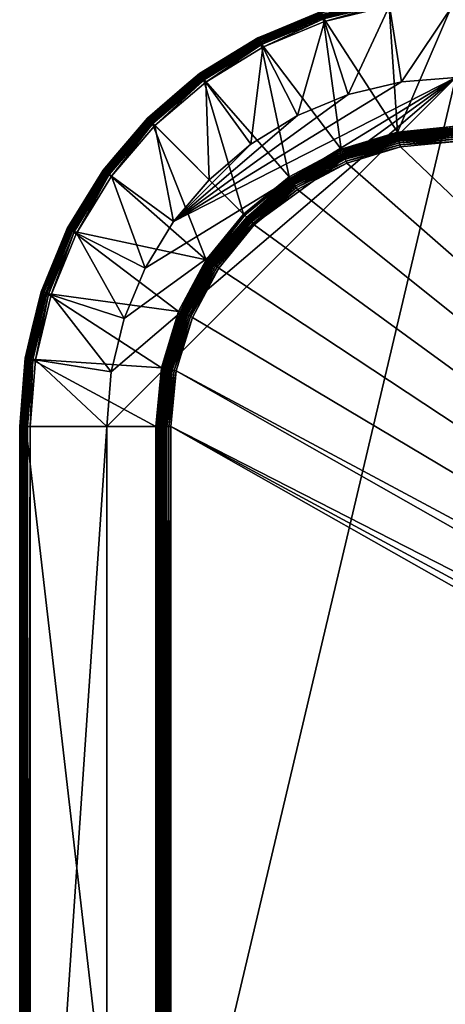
# Model space of a CAD drawing. Extents: x -0.396 to 0.142, y -0.591 to -0.009.
# Tile 5 of 256: x -0.128 to -0.086, y -0.494 to -0.397. Entities that reach past the tile are written whole.
import ezdxf

# ---------------------------------------------------------------- set-up
doc = ezdxf.new("R2010")
doc.units = 0
doc.layers.add('mesh', color=7, linetype='CONTINUOUS')

msp = doc.modelspace()

# ---------------------------------------------------------------- meshes
at = {"layer": 'mesh'}
mesh = msp.add_polyface(dxfattribs=at)
corners = [(-0.09823, -0.396546, 0.752438), (-0.098237, -0.396527, 0.752283), (-0.094487, -0.395627, 0.752283), (-0.103581, -0.398741, 0.752283), (-0.098212, -0.396603, 0.752583), (-0.104461, -0.399127, 0.752438), (-0.098182, -0.396694, 0.752707), (-0.104434, -0.399181, 0.752583), (-0.098144, -0.396812, 0.752803), (-0.104391, -0.399265, 0.752707), (-0.104334, -0.399376, 0.752803), (-0.098099, -0.39695, 0.752862), (-0.091606, -0.395391, 0.752862), (-0.104269, -0.399505, 0.752862), (-0.098051, -0.397097, 0.752883), (-0.091582, -0.395544, 0.752883), (-0.104198, -0.399644, 0.752883), (-0.098226, -0.396559, 0.75034), (-0.098237, -0.396527, 0.750624), (-0.103581, -0.398741, 0.750624), (-0.094487, -0.395627, 0.750624), (-0.098195, -0.396654, 0.750073), (-0.09167, -0.394985, 0.75034), (-0.098145, -0.396807, 0.749836), (-0.091655, -0.395084, 0.750073), (-0.09808, -0.397009, 0.749645), (-0.10424, -0.399561, 0.749645), (-0.091629, -0.395243, 0.749836), (-0.091596, -0.395452, 0.749645), (-0.098002, -0.397248, 0.749508), (-0.104126, -0.399785, 0.749508), (-0.091557, -0.395701, 0.749508), (-0.097917, -0.397511, 0.749436), (-0.104001, -0.400031, 0.749436), (-0.091514, -0.395974, 0.749436), (0.086051, -0.403025, 0.748576), (-0.084949, -0.395457, 0.749436), (-0.084949, -0.403025, 0.748576), (-0.09033, -0.403448, 0.748576), (-0.095578, -0.404708, 0.748576), (-0.100565, -0.406774, 0.748576), (-0.090723, -0.408396, 0.752883), (-0.084949, -0.395022, 0.752883), (-0.096274, -0.41008, 0.752883)]
mesh.append_faces([[corners[k] for k in face] for face in [(0, 1, 2, 2), (3, 1, 0, 0), (4, 5, 0, 0), (6, 7, 4, 4), (8, 9, 6, 6), (10, 9, 8, 8), (11, 8, 12, 12), (11, 10, 8, 8), (13, 10, 11, 11), (14, 11, 15, 15), (14, 13, 11, 11), (16, 13, 14, 14), (17, 18, 19, 19), (20, 18, 17, 17), (21, 22, 17, 17), (23, 24, 21, 21), (25, 23, 26, 26), (25, 27, 23, 23), (28, 27, 25, 25), (29, 25, 30, 30), (29, 28, 25, 25), (31, 28, 29, 29), (32, 29, 33, 33), (32, 31, 29, 29), (34, 31, 32, 32), (35, 36, 37, 37), (38, 37, 36, 36), (34, 38, 36, 36), (32, 39, 34, 34), (33, 40, 32, 32), (18, 1, 3, 3), (20, 1, 18, 18), (41, 15, 42, 42), (41, 14, 15, 15), (43, 16, 14, 14)]])
mesh = msp.add_polyface(dxfattribs=at)
corners = [(-0.084949, -0.407827, 0.752883), (-0.084949, -0.407982, 0.752903), (-0.090692, -0.408548, 0.752903), (-0.084949, -0.40825, 0.753057), (-0.09064, -0.40881, 0.753057), (-0.084949, -0.408126, 0.752962), (-0.084949, -0.408345, 0.75318), (-0.090622, -0.408904, 0.75318), (-0.084949, -0.408406, 0.753323), (-0.09061, -0.408963, 0.753323), (-0.090606, -0.408985, 0.753478), (-0.084949, -0.408427, 0.753478), (-0.090664, -0.408689, 0.752962), (-0.090723, -0.408396, 0.752883), (0.086051, -0.407982, 0.752903), (0.086051, -0.408126, 0.752962), (0.086051, -0.40825, 0.753057), (0.086051, -0.408345, 0.75318), (0.086051, -0.408406, 0.753323), (0.086051, -0.408427, 0.753478), (0.086051, -0.408544, 0.763796), (-0.084949, -0.408625, 0.763987), (-0.084949, -0.408544, 0.763796), (0.086051, -0.408625, 0.763987), (-0.084949, -0.408752, 0.764151), (0.086051, -0.408752, 0.764151), (-0.084949, -0.408918, 0.764277), (0.086051, -0.408918, 0.764277), (-0.084949, -0.40911, 0.764356), (0.086051, -0.40911, 0.764356), (-0.084949, -0.409316, 0.764383), (-0.090472, -0.409654, 0.764356), (-0.090432, -0.409856, 0.764383), (-0.09051, -0.409465, 0.764277), (-0.090542, -0.409303, 0.764151), (-0.090567, -0.409178, 0.763987), (-0.090583, -0.409099, 0.763796), (-0.090588, -0.409071, 0.76359), (-0.084949, -0.408516, 0.76359), (-0.084949, -0.395022, 0.752883)]
mesh.append_faces([[corners[k] for k in face] for face in [(0, 1, 2, 2), (3, 4, 5, 5), (6, 7, 3, 3), (8, 9, 6, 6), (8, 10, 9, 9), (11, 10, 8, 8), (1, 5, 12, 12), (2, 13, 0, 0), (14, 1, 0, 0), (15, 5, 1, 1), (16, 3, 5, 5), (17, 6, 3, 3), (18, 8, 6, 6), (19, 11, 8, 8), (20, 21, 22, 22), (23, 24, 21, 21), (25, 26, 24, 24), (27, 28, 26, 26), (29, 30, 28, 28), (31, 30, 32, 32), (31, 28, 30, 30), (33, 28, 31, 31), (33, 26, 28, 28), (34, 26, 33, 33), (34, 24, 26, 26), (35, 24, 34, 34), (35, 21, 24, 24), (36, 21, 35, 35), (36, 22, 21, 21), (37, 22, 36, 36), (37, 38, 22, 22), (37, 11, 38, 38), (37, 10, 11, 11), (19, 38, 11, 11), (13, 39, 0, 0)]])
mesh = msp.add_polyface(dxfattribs=at)
corners = [(-0.09616, -0.410356, 0.752962), (-0.090664, -0.408689, 0.752962), (-0.096113, -0.41047, 0.753057), (-0.090692, -0.408548, 0.752903), (-0.084949, -0.407982, 0.752903), (-0.084949, -0.40825, 0.753057), (-0.090622, -0.408904, 0.75318), (-0.09064, -0.40881, 0.753057), (-0.084949, -0.408345, 0.75318), (-0.09061, -0.408963, 0.753323), (-0.096076, -0.410559, 0.75318), (-0.096053, -0.410615, 0.753323), (-0.092417, -0.409534, 0.753478), (-0.090606, -0.408985, 0.753478), (-0.084949, -0.408126, 0.752962), (-0.096215, -0.410223, 0.752903), (-0.090723, -0.408396, 0.752883), (-0.096, -0.410743, 0.763796), (-0.096011, -0.410716, 0.76359), (-0.092395, -0.409619, 0.76359), (-0.090583, -0.409099, 0.763796), (-0.090588, -0.409071, 0.76359), (-0.090567, -0.409178, 0.763987), (-0.095969, -0.410817, 0.763987), (-0.090542, -0.409303, 0.764151), (-0.09592, -0.410935, 0.764151), (-0.09051, -0.409465, 0.764277), (-0.095857, -0.411087, 0.764277), (-0.090472, -0.409654, 0.764356), (-0.095784, -0.411265, 0.764356), (-0.090432, -0.409856, 0.764383), (-0.095705, -0.411455, 0.764383), (-0.096045, -0.410634, 0.753478), (-0.091514, -0.395974, 0.749436), (-0.095578, -0.404708, 0.748576), (-0.09033, -0.403448, 0.748576), (-0.096274, -0.41008, 0.752883), (-0.098051, -0.397097, 0.752883), (-0.112777, -0.417204, 0.748576), (-0.084949, -0.403025, 0.748576)]
mesh.append_faces([[corners[k] for k in face] for face in [(0, 1, 2, 2), (3, 1, 0, 0), (3, 4, 1, 1), (5, 6, 7, 7), (8, 9, 6, 6), (6, 10, 7, 7), (6, 11, 10, 10), (9, 11, 6, 6), (9, 12, 11, 11), (13, 12, 9, 9), (2, 7, 10, 10), (1, 7, 2, 2), (1, 14, 7, 7), (3, 15, 16, 16), (0, 15, 3, 3), (17, 18, 19, 19), (20, 19, 21, 21), (20, 17, 19, 19), (22, 17, 20, 20), (22, 23, 17, 17), (24, 23, 22, 22), (24, 25, 23, 23), (26, 25, 24, 24), (26, 27, 25, 25), (28, 27, 26, 26), (28, 29, 27, 27), (30, 29, 28, 28), (30, 31, 29, 29), (19, 13, 21, 21), (19, 12, 13, 13), (18, 12, 19, 19), (18, 32, 12, 12), (33, 34, 35, 35), (36, 37, 16, 16), (35, 38, 39, 39)]])
mesh = msp.add_polyface(dxfattribs=at)
corners = [(-0.09823, -0.396546, 0.752438), (-0.104461, -0.399127, 0.752438), (-0.103581, -0.398741, 0.752283), (-0.104471, -0.399109, 0.752283), (-0.110224, -0.402634, 0.752283), (-0.110212, -0.402651, 0.752438), (-0.104434, -0.399181, 0.752583), (-0.098212, -0.396603, 0.752583), (-0.110176, -0.4027, 0.752583), (-0.104391, -0.399265, 0.752707), (-0.098182, -0.396694, 0.752707), (-0.11012, -0.402777, 0.752707), (-0.104334, -0.399376, 0.752803), (-0.110047, -0.402877, 0.752803), (-0.104269, -0.399505, 0.752862), (-0.109962, -0.402994, 0.752862), (-0.104198, -0.399644, 0.752883), (-0.109871, -0.40312, 0.752883), (-0.104455, -0.399139, 0.75034), (-0.104471, -0.399109, 0.750624), (-0.110204, -0.402662, 0.75034), (-0.103581, -0.398741, 0.750624), (-0.098226, -0.396559, 0.75034), (-0.10441, -0.399229, 0.750073), (-0.110145, -0.402743, 0.750073), (-0.098195, -0.396654, 0.750073), (-0.104337, -0.399372, 0.749836), (-0.11005, -0.402873, 0.749836), (-0.098145, -0.396807, 0.749836), (-0.10424, -0.399561, 0.749645), (-0.109926, -0.403045, 0.749645), (-0.104126, -0.399785, 0.749508), (-0.109778, -0.403248, 0.749508), (-0.09808, -0.397009, 0.749645), (-0.104001, -0.400031, 0.749436), (-0.109615, -0.403472, 0.749436), (-0.098002, -0.397248, 0.749508), (-0.098237, -0.396527, 0.750624)]
mesh.append_faces([[corners[k] for k in face] for face in [(0, 1, 2, 2), (1, 3, 2, 2), (1, 4, 3, 3), (5, 4, 1, 1), (6, 1, 7, 7), (6, 5, 1, 1), (8, 5, 6, 6), (9, 6, 10, 10), (9, 8, 6, 6), (11, 8, 9, 9), (12, 11, 9, 9), (13, 11, 12, 12), (14, 13, 12, 12), (15, 13, 14, 14), (16, 15, 14, 14), (17, 15, 16, 16), (18, 19, 20, 20), (18, 21, 19, 19), (22, 21, 18, 18), (23, 18, 24, 24), (23, 22, 18, 18), (25, 22, 23, 23), (26, 23, 27, 27), (26, 25, 23, 23), (28, 25, 26, 26), (29, 26, 30, 30), (29, 28, 26, 26), (31, 29, 32, 32), (31, 33, 29, 29), (34, 31, 35, 35), (34, 36, 31, 31), (19, 3, 4, 4), (21, 3, 19, 19), (21, 2, 3, 3), (37, 2, 21, 21)]])
mesh = msp.add_polyface(dxfattribs=at)
corners = [(-0.101225, -0.413063, 0.752962), (-0.101305, -0.412943, 0.752903), (-0.096215, -0.410223, 0.752903), (-0.096274, -0.41008, 0.752883), (-0.101391, -0.412815, 0.752883), (-0.090723, -0.408396, 0.752883), (-0.096076, -0.410559, 0.75318), (-0.096053, -0.410615, 0.753323), (-0.10107, -0.413296, 0.753323), (-0.101156, -0.413166, 0.753057), (-0.096113, -0.41047, 0.753057), (-0.101103, -0.413246, 0.75318), (-0.09616, -0.410356, 0.752962), (-0.099388, -0.412421, 0.753478), (-0.096045, -0.410634, 0.753478), (-0.092417, -0.409534, 0.753478), (-0.100679, -0.413881, 0.764356), (-0.095784, -0.411265, 0.764356), (-0.095705, -0.411455, 0.764383), (-0.100785, -0.413722, 0.764277), (-0.095857, -0.411087, 0.764277), (-0.100877, -0.413584, 0.764151), (-0.09592, -0.410935, 0.764151), (-0.100948, -0.413478, 0.763987), (-0.095969, -0.410817, 0.763987), (-0.100993, -0.413411, 0.763796), (-0.096, -0.410743, 0.763796), (-0.099344, -0.412497, 0.76359), (-0.096011, -0.410716, 0.76359), (-0.101009, -0.413387, 0.76359), (-0.101058, -0.413314, 0.753478), (-0.097917, -0.397511, 0.749436), (-0.100565, -0.406774, 0.748576), (-0.095578, -0.404708, 0.748576), (-0.104001, -0.400031, 0.749436), (-0.105167, -0.409594, 0.748576), (-0.109615, -0.403472, 0.749436), (-0.104198, -0.399644, 0.752883), (-0.109871, -0.40312, 0.752883), (-0.105876, -0.416496, 0.752883), (-0.09033, -0.403448, 0.748576), (-0.112777, -0.417204, 0.748576)]
mesh.append_faces([[corners[k] for k in face] for face in [(0, 1, 2, 2), (3, 1, 4, 4), (3, 2, 1, 1), (5, 2, 3, 3), (6, 7, 8, 8), (9, 10, 11, 11), (12, 10, 9, 9), (7, 13, 8, 8), (7, 14, 13, 13), (15, 14, 7, 7), (11, 6, 8, 8), (10, 6, 11, 11), (12, 0, 2, 2), (9, 0, 12, 12), (16, 17, 18, 18), (19, 20, 17, 17), (21, 22, 20, 20), (23, 24, 22, 22), (25, 24, 23, 23), (25, 26, 24, 24), (27, 26, 25, 25), (27, 28, 26, 26), (27, 14, 28, 28), (27, 13, 14, 14), (29, 13, 27, 27), (29, 30, 13, 13), (31, 32, 33, 33), (34, 35, 32, 32), (36, 35, 34, 34), (4, 37, 3, 3), (4, 38, 37, 37), (39, 38, 4, 4), (40, 33, 41, 41), (41, 32, 35, 35), (33, 32, 41, 41)]])
mesh = msp.add_polyface(dxfattribs=at)
corners = [(-0.110212, -0.402651, 0.752438), (-0.111689, -0.403886, 0.752283), (-0.110224, -0.402634, 0.752283), (-0.11534, -0.407031, 0.752438), (-0.115355, -0.407017, 0.752283), (-0.110176, -0.4027, 0.752583), (-0.115298, -0.407073, 0.752583), (-0.11012, -0.402777, 0.752707), (-0.109871, -0.40312, 0.752883), (-0.11504, -0.407331, 0.752862), (-0.109962, -0.402994, 0.752862), (-0.11493, -0.407441, 0.752883), (-0.11533, -0.407041, 0.75034), (-0.110204, -0.402662, 0.75034), (-0.111689, -0.403886, 0.750624), (-0.110224, -0.402634, 0.750624), (-0.104471, -0.399109, 0.750624), (-0.110145, -0.402743, 0.750073), (-0.11526, -0.407112, 0.750073), (-0.104455, -0.399139, 0.75034), (-0.11005, -0.402873, 0.749836), (-0.115146, -0.407225, 0.749836), (-0.10441, -0.399229, 0.750073), (-0.114996, -0.407375, 0.749645), (-0.109926, -0.403045, 0.749645), (-0.104337, -0.399372, 0.749836), (-0.114818, -0.407553, 0.749508), (-0.109778, -0.403248, 0.749508), (-0.10424, -0.399561, 0.749645), (-0.114623, -0.407748, 0.749436), (-0.109615, -0.403472, 0.749436), (-0.104126, -0.399785, 0.749508), (-0.109272, -0.413099, 0.748576), (-0.105167, -0.409594, 0.748576), (-0.105876, -0.416496, 0.752883), (-0.11523, -0.407141, 0.752707), (-0.110047, -0.402877, 0.752803)]
mesh.append_faces([[corners[k] for k in face] for face in [(0, 1, 2, 2), (3, 1, 0, 0), (3, 4, 1, 1), (5, 3, 0, 0), (6, 3, 5, 5), (7, 6, 5, 5), (8, 9, 10, 10), (11, 9, 8, 8), (12, 13, 14, 14), (13, 15, 14, 14), (13, 16, 15, 15), (17, 13, 18, 18), (17, 19, 13, 13), (20, 17, 21, 21), (20, 22, 17, 17), (23, 20, 21, 21), (24, 20, 23, 23), (24, 25, 20, 20), (26, 24, 23, 23), (27, 24, 26, 26), (27, 28, 24, 24), (29, 27, 26, 26), (30, 27, 29, 29), (30, 31, 27, 27), (30, 32, 33, 33), (29, 32, 30, 30), (14, 1, 4, 4), (15, 1, 14, 14), (15, 2, 1, 1), (16, 2, 15, 15), (34, 11, 8, 8), (35, 6, 7, 7), (36, 35, 7, 7), (10, 35, 36, 36), (9, 35, 10, 10)]])
mesh = msp.add_polyface(dxfattribs=at)
corners = [(-0.11534, -0.407031, 0.752438), (-0.11972, -0.412159, 0.752438), (-0.118485, -0.410682, 0.752283), (-0.115355, -0.407017, 0.752283), (-0.119737, -0.412147, 0.752283), (-0.115298, -0.407073, 0.752583), (-0.119672, -0.412195, 0.752583), (-0.119377, -0.412409, 0.752862), (-0.119494, -0.412324, 0.752803), (-0.11504, -0.407331, 0.752862), (-0.11493, -0.407441, 0.752883), (-0.119251, -0.4125, 0.752883), (-0.119709, -0.412167, 0.75034), (-0.118485, -0.410682, 0.750624), (-0.119737, -0.412147, 0.750624), (-0.11533, -0.407041, 0.75034), (-0.115355, -0.407017, 0.750624), (-0.111689, -0.403886, 0.750624), (-0.119628, -0.412226, 0.750073), (-0.11526, -0.407112, 0.750073), (-0.110204, -0.402662, 0.75034), (-0.119498, -0.412321, 0.749836), (-0.115146, -0.407225, 0.749836), (-0.110145, -0.402743, 0.750073), (-0.119326, -0.412446, 0.749645), (-0.114996, -0.407375, 0.749645), (-0.119123, -0.412593, 0.749508), (-0.114818, -0.407553, 0.749508), (-0.118899, -0.412756, 0.749436), (-0.114623, -0.407748, 0.749436), (-0.112777, -0.417204, 0.748576), (-0.109556, -0.42098, 0.752883), (-0.11523, -0.407141, 0.752707), (-0.119594, -0.412251, 0.752707)]
mesh.append_faces([[corners[k] for k in face] for face in [(0, 1, 2, 2), (2, 3, 0, 0), (1, 4, 2, 2), (5, 1, 0, 0), (6, 1, 5, 5), (7, 8, 9, 9), (10, 7, 9, 9), (11, 7, 10, 10), (12, 13, 14, 14), (15, 13, 12, 12), (15, 16, 13, 13), (17, 16, 15, 15), (18, 15, 12, 12), (19, 15, 18, 18), (19, 20, 15, 15), (21, 19, 18, 18), (22, 19, 21, 21), (22, 23, 19, 19), (24, 22, 21, 21), (25, 22, 24, 24), (26, 25, 24, 24), (27, 25, 26, 26), (28, 27, 26, 26), (29, 27, 28, 28), (28, 30, 29, 29), (13, 4, 14, 14), (13, 2, 4, 4), (16, 2, 13, 13), (16, 3, 2, 2), (17, 3, 16, 16), (31, 11, 10, 10), (32, 6, 5, 5), (33, 6, 32, 32), (8, 33, 32, 32), (9, 8, 32, 32)]])
mesh = msp.add_polyface(dxfattribs=at)
corners = [(-0.109428, -0.421066, 0.752903), (-0.105766, -0.416605, 0.752903), (-0.109308, -0.421146, 0.752962), (-0.105876, -0.416496, 0.752883), (-0.109556, -0.42098, 0.752883), (-0.109075, -0.421302, 0.753323), (-0.105467, -0.416905, 0.753323), (-0.109057, -0.421313, 0.753478), (-0.105509, -0.416862, 0.75318), (-0.105451, -0.41692, 0.753478), (-0.109126, -0.421268, 0.75318), (-0.119672, -0.412195, 0.752583), (-0.123244, -0.41791, 0.752438), (-0.11972, -0.412159, 0.752438), (-0.119594, -0.412251, 0.752707), (-0.123191, -0.417937, 0.752583), (-0.119494, -0.412324, 0.752803), (-0.123106, -0.41798, 0.752707), (-0.119377, -0.412409, 0.752862), (-0.122995, -0.418037, 0.752803), (-0.119251, -0.4125, 0.752883), (-0.122866, -0.418102, 0.752862), (-0.10849, -0.421693, 0.764356), (-0.104823, -0.417548, 0.764383), (-0.108319, -0.421807, 0.764383), (-0.10865, -0.421586, 0.764277), (-0.104969, -0.417402, 0.764356), (-0.108787, -0.421494, 0.764151), (-0.105105, -0.417266, 0.764277), (-0.108893, -0.421423, 0.763987), (-0.105222, -0.41715, 0.764151), (-0.105312, -0.41706, 0.763987), (-0.10896, -0.421379, 0.763796), (-0.105369, -0.417003, 0.763796), (-0.108984, -0.421363, 0.76359), (-0.105389, -0.416982, 0.76359), (-0.114623, -0.407748, 0.749436), (-0.112777, -0.417204, 0.748576), (-0.109272, -0.413099, 0.748576), (-0.118899, -0.412756, 0.749436), (-0.115597, -0.421806, 0.748576), (-0.12234, -0.41837, 0.749436), (-0.11493, -0.407441, 0.752883), (-0.122728, -0.418173, 0.752883), (-0.084949, -0.403025, 0.748576), (-0.117663, -0.426793, 0.748576), (-0.105167, -0.409594, 0.748576), (-0.109205, -0.421215, 0.753057), (-0.105577, -0.416794, 0.753057)]
mesh.append_faces([[corners[k] for k in face] for face in [(0, 1, 2, 2), (0, 3, 1, 1), (4, 3, 0, 0), (5, 6, 7, 7), (8, 6, 5, 5), (6, 9, 7, 7), (5, 10, 8, 8), (11, 12, 13, 13), (14, 15, 11, 11), (16, 17, 14, 14), (18, 19, 16, 16), (20, 21, 18, 18), (22, 23, 24, 24), (25, 26, 22, 22), (27, 28, 25, 25), (29, 30, 27, 27), (29, 31, 30, 30), (32, 31, 29, 29), (32, 33, 31, 31), (34, 33, 32, 32), (34, 35, 33, 33), (34, 9, 35, 35), (34, 7, 9, 9), (36, 37, 38, 38), (39, 40, 37, 37), (41, 40, 39, 39), (4, 42, 3, 3), (4, 43, 20, 20), (44, 40, 45, 45), (44, 37, 40, 40), (37, 46, 38, 38), (47, 48, 10, 10), (2, 48, 47, 47), (2, 1, 48, 48), (8, 10, 48, 48)]])
mesh = msp.add_polyface(dxfattribs=at)
corners = [(-0.113965, -0.548422, 0.753323), (-0.113408, -0.554083, 0.753323), (-0.114026, -0.548422, 0.75318), (-0.113944, -0.548422, 0.753478), (-0.113387, -0.554079, 0.753478), (-0.113261, -0.437422, 0.764356), (-0.113056, -0.437422, 0.764383), (-0.113056, -0.548422, 0.764383), (-0.113261, -0.548422, 0.764356), (-0.113454, -0.548422, 0.764277), (-0.113454, -0.437422, 0.764277), (-0.113619, -0.548422, 0.764151), (-0.113619, -0.437422, 0.764151), (-0.113746, -0.548422, 0.763987), (-0.113746, -0.437422, 0.763987), (-0.113827, -0.548422, 0.763796), (-0.113827, -0.437422, 0.763796), (-0.113855, -0.548422, 0.76359), (-0.113855, -0.437422, 0.76359), (-0.112717, -0.553946, 0.764356), (-0.112906, -0.553983, 0.764277), (-0.113068, -0.554015, 0.764151), (-0.113193, -0.55404, 0.763987), (-0.113272, -0.554056, 0.763796), (-0.1133, -0.554062, 0.76359), (-0.113944, -0.437422, 0.753478), (-0.084949, -0.576529, 0.764383), (-0.002287, -0.503514, 0.764383), (0.000551, -0.503888, 0.764383), (-0.010415, -0.492922, 0.764383), (-0.010041, -0.49576, 0.764383), (-0.010041, -0.490084, 0.764383), (-0.112515, -0.553905, 0.764383), (-0.008946, -0.498405, 0.764383), (-0.110916, -0.559178, 0.764383), (-0.108319, -0.564037, 0.764383), (-0.004932, -0.502419, 0.764383), (-0.007203, -0.500676, 0.764383), (-0.090432, -0.575989, 0.764383), (-0.104823, -0.568297, 0.764383), (-0.095705, -0.574389, 0.764383), (-0.100564, -0.571792, 0.764383), (0.086051, -0.58282, 0.748576), (-0.084949, -0.403025, 0.748576), (-0.084949, -0.58282, 0.748576), (-0.119347, -0.548422, 0.748576), (-0.119347, -0.437422, 0.748576)]
mesh.append_faces([[corners[k] for k in face] for face in [(0, 1, 2, 2), (3, 4, 0, 0), (5, 6, 7, 7), (8, 5, 7, 7), (9, 10, 8, 8), (11, 12, 9, 9), (13, 14, 11, 11), (15, 16, 13, 13), (17, 18, 15, 15), (19, 8, 7, 7), (20, 9, 8, 8), (21, 11, 9, 9), (22, 13, 11, 11), (23, 15, 13, 13), (24, 17, 15, 15), (25, 17, 3, 3), (25, 18, 17, 17), (24, 3, 17, 17), (24, 4, 3, 3), (26, 27, 28, 28), (6, 29, 30, 30), (6, 31, 29, 29), (30, 7, 6, 6), (30, 32, 7, 7), (33, 32, 30, 30), (33, 34, 32, 32), (35, 34, 33, 33), (26, 36, 27, 27), (26, 37, 36, 36), (38, 33, 37, 37), (33, 39, 35, 35), (40, 41, 33, 33), (42, 43, 44, 44), (43, 45, 44, 44), (43, 46, 45, 45)]])
mesh = msp.add_polyface(dxfattribs=at)
corners = [(-0.105766, -0.416605, 0.752903), (-0.101391, -0.412815, 0.752883), (-0.101305, -0.412943, 0.752903), (-0.105876, -0.416496, 0.752883), (-0.105509, -0.416862, 0.75318), (-0.101103, -0.413246, 0.75318), (-0.105467, -0.416905, 0.753323), (-0.101156, -0.413166, 0.753057), (-0.10107, -0.413296, 0.753323), (-0.101058, -0.413314, 0.753478), (-0.105451, -0.41692, 0.753478), (-0.099388, -0.412421, 0.753478), (-0.100993, -0.413411, 0.763796), (-0.101009, -0.413387, 0.76359), (-0.099344, -0.412497, 0.76359), (-0.10849, -0.421693, 0.764356), (-0.104969, -0.417402, 0.764356), (-0.104823, -0.417548, 0.764383), (-0.10865, -0.421586, 0.764277), (-0.105105, -0.417266, 0.764277), (-0.108787, -0.421494, 0.764151), (-0.105222, -0.41715, 0.764151), (-0.100564, -0.414052, 0.764383), (-0.100679, -0.413881, 0.764356), (-0.100785, -0.413722, 0.764277), (-0.100877, -0.413584, 0.764151), (-0.105312, -0.41706, 0.763987), (-0.100948, -0.413478, 0.763987), (-0.105369, -0.417003, 0.763796), (-0.105389, -0.416982, 0.76359), (-0.095705, -0.411455, 0.764383), (-0.095784, -0.411265, 0.764356), (-0.095857, -0.411087, 0.764277), (-0.09592, -0.410935, 0.764151), (-0.118923, -0.432041, 0.748576), (-0.119347, -0.437422, 0.748576), (-0.084949, -0.403025, 0.748576), (-0.105577, -0.416794, 0.753057), (-0.101225, -0.413063, 0.752962)]
mesh.append_faces([[corners[k] for k in face] for face in [(0, 1, 2, 2), (3, 1, 0, 0), (4, 5, 6, 6), (7, 5, 4, 4), (8, 9, 10, 10), (8, 11, 9, 9), (6, 8, 10, 10), (5, 8, 6, 6), (12, 13, 14, 14), (15, 16, 17, 17), (18, 19, 16, 16), (20, 21, 19, 19), (16, 22, 17, 17), (16, 23, 22, 22), (19, 23, 16, 16), (19, 24, 23, 23), (21, 24, 19, 19), (21, 25, 24, 24), (26, 25, 21, 21), (26, 27, 25, 25), (28, 27, 26, 26), (28, 12, 27, 27), (29, 12, 28, 28), (29, 13, 12, 12), (23, 30, 22, 22), (24, 31, 23, 23), (25, 32, 24, 24), (27, 33, 25, 25), (29, 9, 13, 13), (29, 10, 9, 9), (34, 35, 36, 36), (37, 2, 38, 38), (0, 2, 37, 37), (7, 37, 38, 38), (4, 37, 7, 7)]])
mesh = msp.add_polyface(dxfattribs=at)
corners = [(-0.111813, -0.426295, 0.75318), (-0.109126, -0.421268, 0.75318), (-0.111757, -0.426318, 0.753323), (-0.109205, -0.421215, 0.753057), (-0.111901, -0.426258, 0.753057), (-0.109308, -0.421146, 0.752962), (-0.112015, -0.426211, 0.752962), (-0.109428, -0.421066, 0.752903), (-0.112148, -0.426156, 0.752903), (-0.109556, -0.42098, 0.752883), (-0.109075, -0.421302, 0.753323), (-0.109057, -0.421313, 0.753478), (-0.10995, -0.422983, 0.753478), (-0.111737, -0.426326, 0.753478), (-0.111629, -0.426371, 0.763796), (-0.111655, -0.42636, 0.76359), (-0.109874, -0.423027, 0.76359), (-0.112717, -0.431899, 0.764356), (-0.111106, -0.426587, 0.764356), (-0.110916, -0.426666, 0.764383), (-0.10896, -0.421379, 0.763796), (-0.108984, -0.421363, 0.76359), (-0.108893, -0.421423, 0.763987), (-0.111554, -0.426402, 0.763987), (-0.108787, -0.421494, 0.764151), (-0.111436, -0.426451, 0.764151), (-0.10865, -0.421586, 0.764277), (-0.111284, -0.426514, 0.764277), (-0.10849, -0.421693, 0.764356), (-0.108319, -0.421807, 0.764383), (0.086051, -0.409316, 0.764383), (0.000551, -0.481956, 0.764383), (-0.084949, -0.409316, 0.764383), (-0.008946, -0.487439, 0.764383), (-0.104823, -0.417548, 0.764383), (-0.100564, -0.414052, 0.764383), (-0.095705, -0.411455, 0.764383), (-0.090432, -0.409856, 0.764383), (-0.084949, -0.403025, 0.748576), (-0.117663, -0.426793, 0.748576), (-0.118923, -0.432041, 0.748576)]
mesh.append_faces([[corners[k] for k in face] for face in [(0, 1, 2, 2), (0, 3, 1, 1), (4, 3, 0, 0), (4, 5, 3, 3), (6, 5, 4, 4), (6, 7, 5, 5), (8, 7, 6, 6), (8, 9, 7, 7), (10, 11, 12, 12), (10, 2, 1, 1), (12, 2, 10, 10), (12, 13, 2, 2), (14, 15, 16, 16), (17, 18, 19, 19), (20, 16, 21, 21), (20, 14, 16, 16), (22, 14, 20, 20), (22, 23, 14, 14), (24, 23, 22, 22), (24, 25, 23, 23), (26, 25, 24, 24), (26, 27, 25, 25), (28, 27, 26, 26), (28, 18, 27, 27), (29, 18, 28, 28), (29, 19, 18, 18), (16, 11, 21, 21), (16, 12, 11, 11), (15, 12, 16, 16), (15, 13, 12, 12), (30, 31, 32, 32), (33, 34, 35, 35), (36, 33, 35, 35), (33, 37, 32, 32), (38, 39, 40, 40)]])
mesh = msp.add_polyface(dxfattribs=at)
corners = [(-0.113965, -0.548422, 0.753323), (-0.113965, -0.437422, 0.753323), (-0.113944, -0.437422, 0.753478), (-0.114026, -0.548422, 0.75318), (-0.114026, -0.437422, 0.75318), (-0.114121, -0.548422, 0.753057), (-0.114121, -0.437422, 0.753057), (-0.114245, -0.548422, 0.752962), (-0.114245, -0.437422, 0.752962), (-0.114389, -0.548422, 0.752903), (-0.114389, -0.437422, 0.752903), (-0.114544, -0.548422, 0.752883), (-0.114544, -0.437422, 0.752883), (-0.113975, -0.431649, 0.752883), (-0.113824, -0.431679, 0.752903), (-0.113682, -0.431707, 0.752962), (-0.113561, -0.431731, 0.753057), (-0.113467, -0.43175, 0.75318), (-0.113408, -0.431761, 0.753323), (-0.113261, -0.437422, 0.764356), (-0.112515, -0.431939, 0.764383), (-0.113056, -0.437422, 0.764383), (-0.112717, -0.431899, 0.764356), (-0.113454, -0.437422, 0.764277), (-0.113619, -0.437422, 0.764151), (-0.112906, -0.431861, 0.764277), (-0.113746, -0.437422, 0.763987), (-0.113068, -0.431829, 0.764151), (-0.113827, -0.437422, 0.763796), (-0.113193, -0.431804, 0.763987), (-0.113855, -0.437422, 0.76359), (-0.113272, -0.431788, 0.763796), (-0.113261, -0.548422, 0.764356), (-0.113454, -0.548422, 0.764277), (-0.113619, -0.548422, 0.764151), (-0.113746, -0.548422, 0.763987), (-0.113827, -0.548422, 0.763796), (-0.113387, -0.431766, 0.753478), (-0.084949, -0.409316, 0.764383), (-0.004932, -0.483426, 0.764383), (-0.007203, -0.485168, 0.764383), (-0.002287, -0.48233, 0.764383), (0.000551, -0.481956, 0.764383), (-0.010041, -0.490084, 0.764383), (-0.008946, -0.487439, 0.764383), (-0.108319, -0.421807, 0.764383), (-0.104823, -0.417548, 0.764383), (-0.110916, -0.426666, 0.764383), (-0.095705, -0.411455, 0.764383), (-0.090432, -0.409856, 0.764383)]
mesh.append_faces([[corners[k] for k in face] for face in [(0, 1, 2, 2), (3, 4, 1, 1), (5, 6, 4, 4), (7, 8, 6, 6), (9, 10, 8, 8), (11, 12, 10, 10), (10, 12, 13, 13), (14, 8, 10, 10), (15, 6, 8, 8), (16, 4, 6, 6), (17, 1, 4, 4), (18, 2, 1, 1), (19, 20, 21, 21), (19, 22, 20, 20), (23, 22, 19, 19), (24, 25, 23, 23), (26, 27, 24, 24), (28, 29, 26, 26), (30, 31, 28, 28), (32, 23, 19, 19), (33, 24, 23, 23), (34, 26, 24, 24), (35, 28, 26, 26), (36, 30, 28, 28), (30, 2, 37, 37), (38, 39, 40, 40), (38, 41, 39, 39), (38, 42, 41, 41), (20, 43, 21, 21), (20, 44, 43, 43), (44, 45, 46, 46), (44, 47, 45, 45), (20, 47, 44, 44), (44, 38, 40, 40), (48, 49, 44, 44)]])
mesh = msp.add_polyface(dxfattribs=at)
corners = [(-0.11972, -0.412159, 0.752438), (-0.123262, -0.417901, 0.752283), (-0.119737, -0.412147, 0.752283), (-0.123244, -0.41791, 0.752438), (-0.123631, -0.41879, 0.752283), (-0.125825, -0.424141, 0.752438), (-0.123191, -0.417937, 0.752583), (-0.119672, -0.412195, 0.752583), (-0.125768, -0.424159, 0.752583), (-0.123106, -0.41798, 0.752707), (-0.119594, -0.412251, 0.752707), (-0.122995, -0.418037, 0.752803), (-0.119494, -0.412324, 0.752803), (-0.125677, -0.424189, 0.752707), (-0.122866, -0.418102, 0.752862), (-0.119377, -0.412409, 0.752862), (-0.125559, -0.424227, 0.752803), (-0.122728, -0.418173, 0.752883), (-0.119251, -0.4125, 0.752883), (-0.125421, -0.424272, 0.752862), (-0.125812, -0.424145, 0.75034), (-0.123232, -0.417916, 0.75034), (-0.123631, -0.41879, 0.750624), (-0.123262, -0.417901, 0.750624), (-0.119737, -0.412147, 0.750624), (-0.119709, -0.412167, 0.75034), (-0.123143, -0.417962, 0.750073), (-0.125717, -0.424176, 0.750073), (-0.119628, -0.412226, 0.750073), (-0.122999, -0.418035, 0.749836), (-0.119498, -0.412321, 0.749836), (-0.12281, -0.418131, 0.749645), (-0.119326, -0.412446, 0.749645), (-0.122586, -0.418245, 0.749508), (-0.119123, -0.412593, 0.749508), (-0.12234, -0.41837, 0.749436), (-0.118899, -0.412756, 0.749436)]
mesh.append_faces([[corners[k] for k in face] for face in [(0, 1, 2, 2), (3, 1, 0, 0), (3, 4, 1, 1), (5, 4, 3, 3), (6, 3, 7, 7), (6, 5, 3, 3), (8, 5, 6, 6), (9, 6, 10, 10), (9, 8, 6, 6), (11, 9, 12, 12), (11, 13, 9, 9), (14, 11, 15, 15), (14, 16, 11, 11), (17, 14, 18, 18), (17, 19, 14, 14), (20, 21, 22, 22), (21, 23, 22, 22), (21, 24, 23, 23), (25, 24, 21, 21), (26, 21, 27, 27), (26, 25, 21, 21), (28, 25, 26, 26), (29, 28, 26, 26), (30, 28, 29, 29), (31, 30, 29, 29), (32, 30, 31, 31), (33, 32, 31, 31), (34, 32, 33, 33), (35, 34, 33, 33), (36, 34, 35, 35), (23, 4, 22, 22), (23, 1, 4, 4), (24, 1, 23, 23), (24, 2, 1, 1)]])
mesh = msp.add_polyface(dxfattribs=at)
corners = [(-0.113824, -0.431679, 0.752903), (-0.114389, -0.437422, 0.752903), (-0.113975, -0.431649, 0.752883), (-0.113682, -0.431707, 0.752962), (-0.114245, -0.437422, 0.752962), (-0.113561, -0.431731, 0.753057), (-0.114121, -0.437422, 0.753057), (-0.113467, -0.43175, 0.75318), (-0.114026, -0.437422, 0.75318), (-0.113408, -0.431761, 0.753323), (-0.113965, -0.437422, 0.753323), (-0.113387, -0.431766, 0.753478), (-0.113944, -0.437422, 0.753478), (-0.125825, -0.424141, 0.752438), (-0.125844, -0.424134, 0.752283), (-0.123631, -0.41879, 0.752283), (-0.125677, -0.424189, 0.752707), (-0.125768, -0.424159, 0.752583), (-0.123106, -0.41798, 0.752707), (-0.125559, -0.424227, 0.752803), (-0.122995, -0.418037, 0.752803), (-0.125421, -0.424272, 0.752862), (-0.122866, -0.418102, 0.752862), (-0.125274, -0.42432, 0.752883), (-0.122728, -0.418173, 0.752883), (-0.113855, -0.437422, 0.76359), (-0.1133, -0.431783, 0.76359), (-0.123631, -0.41879, 0.750624), (-0.125844, -0.424134, 0.750624), (-0.125812, -0.424145, 0.75034), (-0.125717, -0.424176, 0.750073), (-0.123232, -0.417916, 0.75034), (-0.125564, -0.424226, 0.749836), (-0.123143, -0.417962, 0.750073), (-0.122999, -0.418035, 0.749836), (-0.125362, -0.424291, 0.749645), (-0.12281, -0.418131, 0.749645), (-0.125123, -0.424369, 0.749508), (-0.122586, -0.418245, 0.749508), (-0.12486, -0.424454, 0.749436), (-0.126397, -0.430857, 0.749436), (-0.12234, -0.41837, 0.749436), (-0.117663, -0.426793, 0.748576), (-0.115597, -0.421806, 0.748576), (-0.118923, -0.432041, 0.748576), (-0.119347, -0.437422, 0.748576), (-0.112291, -0.426097, 0.752883), (-0.109556, -0.42098, 0.752883), (-0.126827, -0.430789, 0.752883), (-0.114544, -0.437422, 0.752883)]
mesh.append_faces([[corners[k] for k in face] for face in [(0, 1, 2, 2), (3, 4, 0, 0), (5, 6, 3, 3), (7, 8, 5, 5), (9, 10, 7, 7), (11, 12, 9, 9), (13, 14, 15, 15), (16, 17, 18, 18), (19, 16, 20, 20), (21, 19, 22, 22), (23, 21, 24, 24), (25, 11, 26, 26), (27, 28, 29, 29), (30, 31, 29, 29), (32, 33, 30, 30), (34, 33, 32, 32), (35, 34, 32, 32), (36, 34, 35, 35), (37, 36, 35, 35), (38, 36, 37, 37), (39, 37, 40, 40), (39, 38, 37, 37), (41, 38, 39, 39), (41, 42, 43, 43), (39, 42, 41, 41), (39, 44, 42, 42), (40, 44, 39, 39), (40, 45, 44, 44), (27, 14, 28, 28), (27, 15, 14, 14), (46, 24, 47, 47), (46, 23, 24, 24), (2, 23, 46, 46), (2, 48, 23, 23), (49, 48, 2, 2)]])
mesh = msp.add_polyface(dxfattribs=at)
corners = [(-0.113824, -0.431679, 0.752903), (-0.113975, -0.431649, 0.752883), (-0.112291, -0.426097, 0.752883), (-0.109556, -0.42098, 0.752883), (-0.112148, -0.426156, 0.752903), (-0.112837, -0.429954, 0.753478), (-0.113387, -0.431766, 0.753478), (-0.113408, -0.431761, 0.753323), (-0.113682, -0.431707, 0.752962), (-0.112015, -0.426211, 0.752962), (-0.113561, -0.431731, 0.753057), (-0.111901, -0.426258, 0.753057), (-0.113467, -0.43175, 0.75318), (-0.111813, -0.426295, 0.75318), (-0.111757, -0.426318, 0.753323), (-0.111737, -0.426326, 0.753478), (-0.113272, -0.431788, 0.763796), (-0.1133, -0.431783, 0.76359), (-0.112752, -0.429977, 0.76359), (-0.113454, -0.437422, 0.764277), (-0.112906, -0.431861, 0.764277), (-0.112717, -0.431899, 0.764356), (-0.113619, -0.437422, 0.764151), (-0.113068, -0.431829, 0.764151), (-0.113746, -0.437422, 0.763987), (-0.113193, -0.431804, 0.763987), (-0.113827, -0.437422, 0.763796), (-0.113855, -0.437422, 0.76359), (-0.110916, -0.426666, 0.764383), (-0.112515, -0.431939, 0.764383), (-0.111106, -0.426587, 0.764356), (-0.111284, -0.426514, 0.764277), (-0.111436, -0.426451, 0.764151), (-0.111554, -0.426402, 0.763987), (-0.111629, -0.426371, 0.763796), (-0.111655, -0.42636, 0.76359)]
mesh.append_faces([[corners[k] for k in face] for face in [(0, 1, 2, 2), (2, 3, 4, 4), (5, 6, 7, 7), (4, 0, 2, 2), (4, 8, 0, 0), (9, 8, 4, 4), (9, 10, 8, 8), (11, 10, 9, 9), (11, 12, 10, 10), (13, 12, 11, 11), (13, 7, 12, 12), (14, 7, 13, 13), (14, 5, 7, 7), (15, 5, 14, 14), (16, 17, 18, 18), (19, 20, 21, 21), (22, 23, 20, 20), (24, 25, 23, 23), (26, 16, 25, 25), (27, 17, 16, 16), (21, 28, 29, 29), (20, 30, 21, 21), (20, 31, 30, 30), (23, 31, 20, 20), (23, 32, 31, 31), (25, 32, 23, 23), (25, 33, 32, 32), (16, 33, 25, 25), (16, 34, 33, 33), (18, 34, 16, 16), (18, 35, 34, 34), (18, 15, 35, 35), (18, 5, 15, 15), (17, 5, 18, 18), (17, 6, 5, 5)]])
mesh = msp.add_polyface(dxfattribs=at)
corners = [(-0.125825, -0.424141, 0.752438), (-0.127399, -0.430699, 0.752438), (-0.126745, -0.427884, 0.752283), (-0.125844, -0.424134, 0.752283), (-0.12742, -0.430696, 0.752283), (-0.127949, -0.437422, 0.752283), (-0.125768, -0.424159, 0.752583), (-0.12734, -0.430708, 0.752583), (-0.127928, -0.437422, 0.752438), (-0.125677, -0.424189, 0.752707), (-0.127246, -0.430723, 0.752707), (-0.127869, -0.437422, 0.752583), (-0.125559, -0.424227, 0.752803), (-0.127123, -0.430742, 0.752803), (-0.127773, -0.437422, 0.752707), (-0.125421, -0.424272, 0.752862), (-0.12698, -0.430765, 0.752862), (-0.127649, -0.437422, 0.752803), (-0.125274, -0.42432, 0.752883), (-0.126827, -0.430789, 0.752883), (-0.127504, -0.437422, 0.752862), (-0.127386, -0.430701, 0.75034), (-0.126745, -0.427884, 0.750624), (-0.12742, -0.430696, 0.750624), (-0.125812, -0.424145, 0.75034), (-0.125844, -0.424134, 0.750624), (-0.127287, -0.430716, 0.750073), (-0.125717, -0.424176, 0.750073), (-0.127128, -0.430742, 0.749836), (-0.125564, -0.424226, 0.749836), (-0.126919, -0.430775, 0.749645), (-0.125362, -0.424291, 0.749645), (-0.12667, -0.430814, 0.749508), (-0.125123, -0.424369, 0.749508), (-0.126397, -0.430857, 0.749436)]
mesh.append_faces([[corners[k] for k in face] for face in [(0, 1, 2, 2), (2, 3, 0, 0), (1, 4, 2, 2), (1, 5, 4, 4), (6, 1, 0, 0), (7, 1, 6, 6), (7, 8, 1, 1), (9, 7, 6, 6), (10, 7, 9, 9), (10, 11, 7, 7), (12, 10, 9, 9), (13, 10, 12, 12), (13, 14, 10, 10), (15, 13, 12, 12), (16, 13, 15, 15), (16, 17, 13, 13), (18, 16, 15, 15), (19, 16, 18, 18), (19, 20, 16, 16), (21, 22, 23, 23), (24, 22, 21, 21), (24, 25, 22, 22), (26, 24, 21, 21), (27, 24, 26, 26), (28, 27, 26, 26), (29, 27, 28, 28), (30, 29, 28, 28), (31, 29, 30, 30), (32, 31, 30, 30), (33, 31, 32, 32), (34, 33, 32, 32), (22, 4, 23, 23), (22, 2, 4, 4), (25, 2, 22, 22), (25, 3, 2, 2)]])
mesh = msp.add_polyface(dxfattribs=at)
corners = [(-0.127928, -0.437422, 0.752438), (-0.127949, -0.437422, 0.752283), (-0.127399, -0.430699, 0.752438), (-0.127869, -0.437422, 0.752583), (-0.12734, -0.430708, 0.752583), (-0.127773, -0.437422, 0.752707), (-0.127246, -0.430723, 0.752707), (-0.127649, -0.437422, 0.752803), (-0.127123, -0.430742, 0.752803), (-0.127504, -0.437422, 0.752862), (-0.12698, -0.430765, 0.752862), (-0.127349, -0.437422, 0.752883), (-0.126827, -0.430789, 0.752883), (-0.127504, -0.548422, 0.752862), (-0.127649, -0.548422, 0.752803), (-0.127773, -0.548422, 0.752707), (-0.127869, -0.548422, 0.752583), (-0.127928, -0.548422, 0.752438), (-0.12667, -0.430814, 0.749508), (-0.12719, -0.437422, 0.749508), (-0.126914, -0.437422, 0.749436), (-0.126919, -0.430775, 0.749645), (-0.127442, -0.437422, 0.749645), (-0.127128, -0.430742, 0.749836), (-0.127654, -0.437422, 0.749836), (-0.127287, -0.430716, 0.750073), (-0.127815, -0.437422, 0.750073), (-0.127386, -0.430701, 0.75034), (-0.127915, -0.437422, 0.75034), (-0.12742, -0.430696, 0.750624), (-0.127949, -0.437422, 0.750624), (-0.126397, -0.430857, 0.749436), (-0.119347, -0.437422, 0.748576), (-0.12742, -0.430696, 0.752283), (-0.127915, -0.548422, 0.75034), (-0.127815, -0.548422, 0.750073), (-0.127654, -0.548422, 0.749836), (-0.127442, -0.548422, 0.749645), (-0.12719, -0.548422, 0.749508), (-0.126914, -0.548422, 0.749436), (-0.114544, -0.437422, 0.752883), (-0.114544, -0.548422, 0.752883), (-0.127949, -0.548422, 0.752283)]
mesh.append_faces([[corners[k] for k in face] for face in [(0, 1, 2, 2), (3, 0, 4, 4), (5, 3, 6, 6), (7, 5, 8, 8), (9, 7, 10, 10), (11, 9, 12, 12), (13, 7, 9, 9), (14, 5, 7, 7), (15, 3, 5, 5), (16, 0, 3, 3), (17, 1, 0, 0), (18, 19, 20, 20), (21, 22, 19, 19), (23, 24, 22, 22), (25, 26, 24, 24), (27, 28, 26, 26), (29, 30, 28, 28), (27, 29, 28, 28), (25, 27, 26, 26), (23, 25, 24, 24), (21, 23, 22, 22), (18, 21, 19, 19), (31, 18, 20, 20), (20, 32, 31, 31), (29, 1, 30, 30), (29, 33, 1, 1), (34, 26, 28, 28), (35, 24, 26, 26), (36, 22, 24, 24), (37, 19, 22, 22), (38, 20, 19, 19), (39, 32, 20, 20), (40, 11, 12, 12), (41, 11, 40, 40), (42, 30, 1, 1)]])
mesh = msp.add_polyface(dxfattribs=at)
corners = [(-0.114121, -0.548422, 0.753057), (-0.113561, -0.554113, 0.753057), (-0.114245, -0.548422, 0.752962), (-0.114026, -0.548422, 0.75318), (-0.113467, -0.554095, 0.75318), (-0.113965, -0.548422, 0.753323), (-0.113944, -0.437422, 0.753478), (-0.113944, -0.548422, 0.753478), (-0.113965, -0.437422, 0.753323), (-0.114026, -0.437422, 0.75318), (-0.114121, -0.437422, 0.753057), (-0.114389, -0.548422, 0.752903), (-0.114245, -0.437422, 0.752962), (-0.114544, -0.548422, 0.752883), (-0.114389, -0.437422, 0.752903), (-0.127504, -0.437422, 0.752862), (-0.127349, -0.437422, 0.752883), (-0.127349, -0.548422, 0.752883), (-0.127504, -0.548422, 0.752862), (-0.127649, -0.548422, 0.752803), (-0.127649, -0.437422, 0.752803), (-0.127773, -0.548422, 0.752707), (-0.127773, -0.437422, 0.752707), (-0.127869, -0.548422, 0.752583), (-0.127869, -0.437422, 0.752583), (-0.127928, -0.548422, 0.752438), (-0.127928, -0.437422, 0.752438), (-0.127949, -0.548422, 0.752283), (-0.127949, -0.437422, 0.752283), (-0.12698, -0.555079, 0.752862), (-0.127123, -0.555102, 0.752803), (-0.127246, -0.555121, 0.752707), (-0.12734, -0.555136, 0.752583), (-0.127399, -0.555146, 0.752438), (-0.12742, -0.555149, 0.752283), (-0.127915, -0.437422, 0.75034), (-0.127949, -0.437422, 0.750624), (-0.127949, -0.548422, 0.750624), (-0.127915, -0.548422, 0.75034), (-0.127815, -0.548422, 0.750073), (-0.127815, -0.437422, 0.750073), (-0.127654, -0.548422, 0.749836), (-0.127654, -0.437422, 0.749836), (-0.127442, -0.548422, 0.749645), (-0.127442, -0.437422, 0.749645), (-0.12719, -0.548422, 0.749508), (-0.12719, -0.437422, 0.749508), (-0.126914, -0.548422, 0.749436), (-0.126914, -0.437422, 0.749436), (-0.118923, -0.553803, 0.748576), (-0.119347, -0.548422, 0.748576), (-0.119347, -0.437422, 0.748576), (-0.113975, -0.554196, 0.752883)]
mesh.append_faces([[corners[k] for k in face] for face in [(0, 1, 2, 2), (3, 4, 0, 0), (5, 6, 7, 7), (3, 8, 5, 5), (0, 9, 3, 3), (2, 10, 0, 0), (11, 12, 2, 2), (13, 14, 11, 11), (15, 16, 17, 17), (18, 15, 17, 17), (19, 20, 18, 18), (21, 22, 19, 19), (23, 24, 21, 21), (25, 26, 23, 23), (27, 28, 25, 25), (29, 18, 17, 17), (30, 19, 18, 18), (31, 21, 19, 19), (32, 23, 21, 21), (33, 25, 23, 23), (34, 27, 25, 25), (35, 36, 37, 37), (38, 35, 37, 37), (39, 40, 38, 38), (41, 42, 39, 39), (43, 44, 41, 41), (45, 46, 43, 43), (47, 48, 45, 45), (49, 50, 47, 47), (47, 50, 51, 51), (13, 17, 16, 16), (52, 17, 13, 13), (34, 37, 27, 27), (27, 37, 36, 36)]])

doc.saveas('drawing.dxf')
